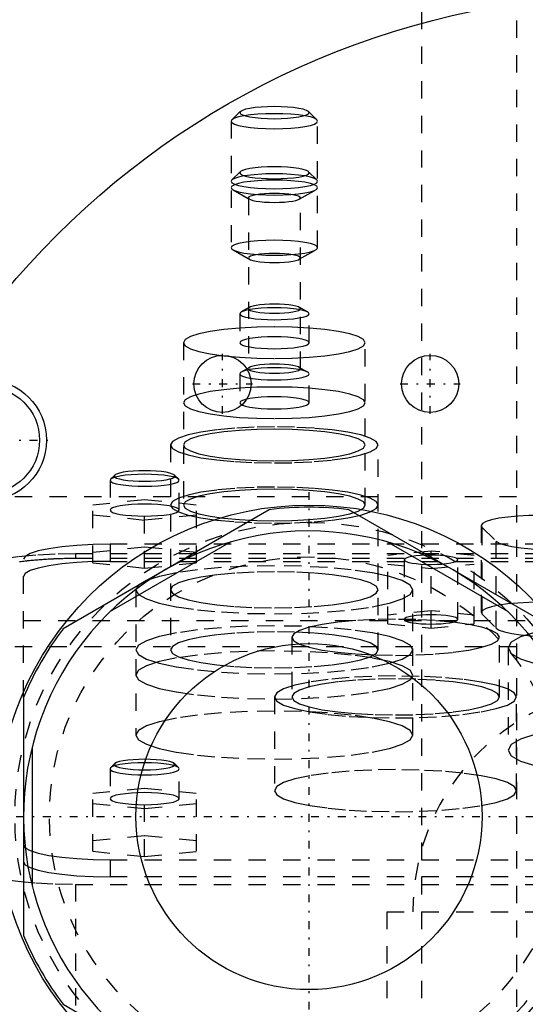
# Model space of a CAD drawing. Extents: x -120 to 120, y -136 to 719.
# Tile 9 of 14: x -36 to -6, y 289 to 346. Entities that reach past the tile are written whole.
import ezdxf

# ---------------------------------------------------------------- set-up
doc = ezdxf.new("R2010")
doc.units = 0
doc.linetypes.add('CENTER', pattern=[1.5, 0.45, -0.5, 0.05, -0.5])
doc.linetypes.add('DASHED', pattern=[2, 1, -1])
for name, color, linetype in [('AM_0', 7, 'CONTINUOUS'), ('AM_3', 7, 'DASHED'), ('AM_7', 7, 'CENTER')]:
    doc.layers.add(name, color=color, linetype=linetype)

msp = doc.modelspace()

# ---------------------------------------------------------------- linework, layer by layer
at = {"layer": 'AM_0', "color": 7, "linetype": 'CONTINUOUS'}
for p, q in [((-21.296, 317.727), (-33.204, 310.852)), ((-4.796, 310.852), (-16.704, 317.727)), ((-23.509, 315.872), (-30.491, 311.841)), ((-7.509, 311.841), (-14.491, 315.872)), ((-35.5, 306.875), (-35.5, 293.125)), ((-35, 304.031), (-35, 295.969)), ((-33.204, 289.148), (-21.296, 282.273))]:
    msp.add_line(p, q, dxfattribs=at)
for centre, radius in [((0, 300), 47.5), ((-24, 325), 1.65), ((-12, 325), 1.65), ((-37.672, 321.75), 3.5), ((-37.672, 321.75), 3.1), ((-19, 300), 18), ((-19, 300), 10)]:
    msp.add_circle(centre, radius, dxfattribs=at)
for radius, start, end in [(17.875, 82.6199, 97.3801), (16.5, 0, 240), (17.875, 142.6199, 157.3801), (17.875, 202.6199, 217.3801)]:
    msp.add_arc((-19, 300), radius, start, end, dxfattribs=at)
at = {"layer": 'AM_3', "color": 6, "linetype": 'DASHED'}
for p, q in [((-7, 680), (-7, -97.5)), ((-12.5, 664.5), (-12.5, -56.5)), ((-22.969, 340.739), (-23.461, 340.262)), ((-18.539, 340.262), (-19.031, 340.739)), ((-23.5, 340.185), (-23.5, 332.872)), ((-18.5, 332.872), (-18.5, 340.185)), ((-22.969, 337.266), (-23.461, 336.789)), ((-18.539, 336.789), (-19.031, 337.266)), ((-23.39, 336.217), (-22.434, 335.677)), ((-22.5, 335.754), (-22.5, 325.88)), ((-19.566, 335.677), (-18.61, 336.217)), ((-19.5, 325.88), (-19.5, 335.754)), ((-23.39, 332.744), (-22.434, 332.204)), ((-19.566, 332.204), (-18.61, 332.744)), ((-23, 329.057), (-23, 327.383)), ((-22.434, 329.429), (-22.912, 329.159)), ((-19.088, 329.159), (-19.566, 329.429)), ((-19, 327.383), (-19, 329.057)), ((-26.25, 327.383), (-26.25, 318.001)), ((-15.75, 318.001), (-15.75, 327.383)), ((-23, 325.584), (-23, 323.91)), ((-22.434, 325.956), (-22.912, 325.686)), ((-19.088, 325.686), (-19.566, 325.956)), ((-19, 323.91), (-19, 325.584)), ((-27, 321.474), (-27, 309.63)), ((-15, 309.63), (-15, 321.474)), ((-30.5, 319.432), (-30.5, 317.709)), ((-30.223, 319.732), (-30.469, 319.493)), ((-26.531, 319.493), (-26.777, 319.732)), ((-26.5, 317.709), (-26.5, 319.432)), ((-50, 318.5), (50, 318.5)), ((-31.5, 318.019), (-28.5, 318.32)), ((-28.5, 318.32), (-25.5, 318.019)), ((-28.5, 314.359), (-28.5, 318.32)), ((-31.5, 314.66), (-31.5, 318.019)), ((-25.5, 314.66), (-25.5, 318.019)), ((-28.5, 317.117), (-31.5, 317.417)), ((-25.5, 317.417), (-28.5, 317.117)), ((-9.048, 316.814), (-9.048, 311.791)), ((-8.996, 311.689), (-8.996, 316.711)), ((-8.996, 316.711), (-8.185, 315.912)), ((-8.185, 310.89), (-8.185, 315.912)), ((-28.5, 315.563), (-31.5, 315.262)), ((-30.5, 315.733), (-30.5, 314.748)), ((30.5, 315.733), (-30.5, 315.733)), ((-25.5, 315.262), (-28.5, 315.563)), ((-11.95, 315.34), (-14.45, 315.089)), ((-11.95, 310.891), (-11.95, 315.34)), ((-9.45, 315.089), (-11.95, 315.34)), ((-35.5, 306.875), (-35.5, 314.865)), ((32.5, 315.182), (-32.5, 315.182)), ((-32.5, 315.182), (-32.5, 314.91)), ((32.5, 314.91), (-32.5, 314.91)), ((-30.5, 314.748), (30.5, 314.748)), ((-14.45, 311.141), (-14.45, 315.089)), ((-13.5, 314.839), (-13.5, 311.392)), ((-10.4, 311.392), (-10.4, 314.839)), ((-9.45, 311.141), (-9.45, 315.089)), ((-31.5, 314.66), (-28.5, 314.359)), ((-28.5, 314.359), (-25.5, 314.66)), ((-14.45, 314.588), (-11.95, 314.337)), ((-11.95, 314.337), (-9.45, 314.588)), ((-29, 313.103), (-29, 304.706)), ((-13, 304.706), (-13, 313.103)), ((-11.95, 311.893), (-14.45, 311.642)), ((-9.45, 311.642), (-11.95, 311.893)), ((47.497, 311.3), (-47.497, 311.3)), ((-8.996, 311.689), (-8.185, 310.89)), ((-14.45, 311.141), (-11.95, 310.891)), ((-11.95, 310.891), (-9.45, 311.141)), ((-20, 310.357), (-20, 306.91)), ((-8, 306.91), (-8, 310.357)), ((43, 309.8), (-44, 309.8)), ((-7.5, 309.747), (-7.5, 303.838)), ((-21, 306.91), (-21, 301.494)), ((-7, 301.494), (-7, 306.91)), ((-30.469, 302.817), (-30.5, 302.756)), ((-30.5, 302.756), (-30.5, 301.032)), ((-30.223, 303.056), (-30.469, 302.817)), ((-26.531, 302.817), (-26.777, 303.056)), ((-26.5, 301.032), (-26.5, 302.756)), ((-31.5, 301.342), (-28.5, 301.643)), ((-28.5, 301.643), (-25.5, 301.342)), ((-28.5, 297.689), (-28.5, 301.643)), ((-31.5, 297.99), (-31.5, 301.342)), ((-25.5, 297.99), (-25.5, 301.342)), ((-28.5, 300.44), (-31.5, 300.741)), ((-25.5, 300.741), (-28.5, 300.44)), ((-28.5, 298.892), (-31.5, 298.591)), ((-25.5, 298.591), (-28.5, 298.892)), ((-31.5, 297.99), (-28.5, 297.689)), ((-28.5, 297.689), (-25.5, 297.99)), ((-30.5, 297.5), (-30.5, 296.515)), ((-30.5, 297.5), (30.5, 297.5)), ((30.5, 296.515), (-30.5, 296.515)), ((-32.5, 296.081), (32.5, 296.081)), ((-32.5, 296.081), (-32.5, 284.586)), ((-14.5, 294.5), (-14.5, 281.5)), ((-14.5, 294.5), (14.5, 294.5))]:
    msp.add_line(p, q, dxfattribs=at)
for points in [[(-23, 340.678), (-22.962, 340.61), (-22.848, 340.545), (-22.663, 340.485), (-22.414, 340.432), (-22.111, 340.389), (-21.765, 340.357), (-21.39, 340.337), (-21, 340.33), (-20.61, 340.337), (-20.235, 340.357), (-19.889, 340.389), (-19.586, 340.432), (-19.337, 340.485), (-19.152, 340.545), (-19.038, 340.61), (-19, 340.678), (-19.038, 340.746), (-19.152, 340.811), (-19.337, 340.871), (-19.586, 340.923), (-19.889, 340.967), (-20.235, 340.999), (-20.61, 341.018), (-21, 341.025), (-21.39, 341.018), (-21.765, 340.999), (-22.111, 340.967), (-22.414, 340.923), (-22.663, 340.871), (-22.848, 340.811), (-22.962, 340.746)], [(-23.5, 340.185), (-23.452, 340.101), (-23.31, 340.019), (-23.079, 339.944), (-22.768, 339.878), (-22.389, 339.824), (-21.957, 339.784), (-21.488, 339.76), (-21, 339.751), (-20.512, 339.76), (-20.043, 339.784), (-19.611, 339.824), (-19.232, 339.878), (-18.921, 339.944), (-18.69, 340.019), (-18.548, 340.101), (-18.5, 340.185), (-18.548, 340.27), (-18.69, 340.352), (-18.921, 340.427), (-19.232, 340.492), (-19.611, 340.546), (-20.043, 340.586), (-20.512, 340.611), (-21, 340.619), (-21.488, 340.611), (-21.957, 340.586), (-22.389, 340.546), (-22.768, 340.492), (-23.079, 340.427), (-23.31, 340.352), (-23.452, 340.27)], [(-23, 337.205), (-22.962, 337.137), (-22.848, 337.072), (-22.663, 337.012), (-22.414, 336.959), (-22.111, 336.916), (-21.765, 336.884), (-21.39, 336.864), (-21, 336.858), (-20.61, 336.864), (-20.235, 336.884), (-19.889, 336.916), (-19.586, 336.959), (-19.337, 337.012), (-19.152, 337.072), (-19.038, 337.137), (-19, 337.205), (-19.038, 337.273), (-19.152, 337.338), (-19.337, 337.398), (-19.586, 337.45), (-19.889, 337.494), (-20.235, 337.526), (-20.61, 337.545), (-21, 337.552), (-21.39, 337.545), (-21.765, 337.526), (-22.111, 337.494), (-22.414, 337.45), (-22.663, 337.398), (-22.848, 337.338), (-22.962, 337.273)], [(-23.5, 336.712), (-23.452, 336.628), (-23.31, 336.546), (-23.079, 336.471), (-22.768, 336.405), (-22.389, 336.351), (-21.957, 336.311), (-21.488, 336.287), (-21, 336.278), (-20.512, 336.287), (-20.043, 336.311), (-19.611, 336.351), (-19.232, 336.405), (-18.921, 336.471), (-18.69, 336.546), (-18.548, 336.628), (-18.5, 336.712), (-18.548, 336.797), (-18.69, 336.879), (-18.921, 336.954), (-19.232, 337.019), (-19.611, 337.073), (-20.043, 337.113), (-20.512, 337.138), (-21, 337.147), (-21.488, 337.138), (-21.957, 337.113), (-22.389, 337.073), (-22.768, 337.019), (-23.079, 336.954), (-23.31, 336.879), (-23.452, 336.797)], [(-23.5, 336.345), (-23.452, 336.26), (-23.31, 336.178), (-23.079, 336.103), (-22.768, 336.038), (-22.389, 335.984), (-21.957, 335.944), (-21.488, 335.919), (-21, 335.911), (-20.512, 335.919), (-20.043, 335.944), (-19.611, 335.984), (-19.232, 336.038), (-18.921, 336.103), (-18.69, 336.178), (-18.548, 336.26), (-18.5, 336.345), (-18.548, 336.429), (-18.69, 336.511), (-18.921, 336.586), (-19.232, 336.652), (-19.611, 336.706), (-20.043, 336.746), (-20.512, 336.77), (-21, 336.779), (-21.488, 336.77), (-21.957, 336.746), (-22.389, 336.706), (-22.768, 336.652), (-23.079, 336.586), (-23.31, 336.511), (-23.452, 336.429)], [(-22.5, 335.754), (-22.471, 335.703), (-22.386, 335.654), (-22.247, 335.609), (-22.061, 335.57), (-21.833, 335.537), (-21.574, 335.513), (-21.293, 335.498), (-21, 335.493), (-20.707, 335.498), (-20.426, 335.513), (-20.167, 335.537), (-19.939, 335.57), (-19.753, 335.609), (-19.614, 335.654), (-19.529, 335.703), (-19.5, 335.754), (-19.529, 335.805), (-19.614, 335.853), (-19.753, 335.898), (-19.939, 335.938), (-20.167, 335.97), (-20.426, 335.994), (-20.707, 336.009), (-21, 336.014), (-21.293, 336.009), (-21.574, 335.994), (-21.833, 335.97), (-22.061, 335.938), (-22.247, 335.898), (-22.386, 335.853), (-22.471, 335.805)], [(-23.5, 332.872), (-23.452, 332.787), (-23.31, 332.706), (-23.079, 332.63), (-22.768, 332.565), (-22.389, 332.511), (-21.957, 332.471), (-21.488, 332.446), (-21, 332.438), (-20.512, 332.446), (-20.043, 332.471), (-19.611, 332.511), (-19.232, 332.565), (-18.921, 332.63), (-18.69, 332.706), (-18.548, 332.787), (-18.5, 332.872), (-18.548, 332.956), (-18.69, 333.038), (-18.921, 333.113), (-19.232, 333.179), (-19.611, 333.233), (-20.043, 333.273), (-20.512, 333.297), (-21, 333.306), (-21.488, 333.297), (-21.957, 333.273), (-22.389, 333.233), (-22.768, 333.179), (-23.079, 333.113), (-23.31, 333.038), (-23.452, 332.956)], [(-22.5, 332.281), (-22.471, 332.23), (-22.386, 332.181), (-22.247, 332.136), (-22.061, 332.097), (-21.833, 332.064), (-21.574, 332.04), (-21.293, 332.025), (-21, 332.02), (-20.707, 332.025), (-20.426, 332.04), (-20.167, 332.064), (-19.939, 332.097), (-19.753, 332.136), (-19.614, 332.181), (-19.529, 332.23), (-19.5, 332.281), (-19.529, 332.332), (-19.614, 332.38), (-19.753, 332.425), (-19.939, 332.465), (-20.167, 332.497), (-20.426, 332.521), (-20.707, 332.536), (-21, 332.541), (-21.293, 332.536), (-21.574, 332.521), (-21.833, 332.497), (-22.061, 332.465), (-22.247, 332.425), (-22.386, 332.38), (-22.471, 332.332)], [(-22.5, 329.352), (-22.471, 329.302), (-22.386, 329.253), (-22.247, 329.208), (-22.061, 329.168), (-21.833, 329.136), (-21.574, 329.112), (-21.293, 329.097), (-21, 329.092), (-20.707, 329.097), (-20.426, 329.112), (-20.167, 329.136), (-19.939, 329.168), (-19.753, 329.208), (-19.614, 329.253), (-19.529, 329.302), (-19.5, 329.352), (-19.529, 329.403), (-19.614, 329.452), (-19.753, 329.497), (-19.939, 329.537), (-20.167, 329.569), (-20.426, 329.593), (-20.707, 329.608), (-21, 329.613), (-21.293, 329.608), (-21.574, 329.593), (-21.833, 329.569), (-22.061, 329.537), (-22.247, 329.497), (-22.386, 329.452), (-22.471, 329.403)], [(-23, 329.057), (-22.962, 328.989), (-22.848, 328.924), (-22.663, 328.864), (-22.414, 328.811), (-22.111, 328.768), (-21.765, 328.736), (-21.39, 328.716), (-21, 328.71), (-20.61, 328.716), (-20.235, 328.736), (-19.889, 328.768), (-19.586, 328.811), (-19.337, 328.864), (-19.152, 328.924), (-19.038, 328.989), (-19, 329.057), (-19.038, 329.125), (-19.152, 329.19), (-19.337, 329.25), (-19.586, 329.303), (-19.889, 329.346), (-20.235, 329.378), (-20.61, 329.398), (-21, 329.404), (-21.39, 329.398), (-21.765, 329.378), (-22.111, 329.346), (-22.414, 329.303), (-22.663, 329.25), (-22.848, 329.19), (-22.962, 329.125)], [(-26.25, 327.383), (-26.149, 327.205), (-25.85, 327.034), (-25.365, 326.876), (-24.712, 326.738), (-23.917, 326.625), (-23.009, 326.541), (-22.024, 326.489), (-21, 326.471), (-19.976, 326.489), (-18.991, 326.541), (-18.083, 326.625), (-17.288, 326.738), (-16.635, 326.876), (-16.15, 327.034), (-15.851, 327.205), (-15.75, 327.383), (-15.851, 327.561), (-16.15, 327.732), (-16.635, 327.889), (-17.288, 328.028), (-18.083, 328.141), (-18.991, 328.225), (-19.976, 328.277), (-21, 328.295), (-22.024, 328.277), (-23.009, 328.225), (-23.917, 328.141), (-24.712, 328.028), (-25.365, 327.889), (-25.85, 327.732), (-26.149, 327.561)], [(-23, 327.383), (-22.962, 327.315), (-22.848, 327.25), (-22.663, 327.19), (-22.414, 327.137), (-22.111, 327.094), (-21.765, 327.062), (-21.39, 327.042), (-21, 327.036), (-20.61, 327.042), (-20.235, 327.062), (-19.889, 327.094), (-19.586, 327.137), (-19.337, 327.19), (-19.152, 327.25), (-19.038, 327.315), (-19, 327.383), (-19.038, 327.451), (-19.152, 327.516), (-19.337, 327.576), (-19.586, 327.628), (-19.889, 327.672), (-20.235, 327.704), (-20.61, 327.723), (-21, 327.73), (-21.39, 327.723), (-21.765, 327.704), (-22.111, 327.672), (-22.414, 327.628), (-22.663, 327.576), (-22.848, 327.516), (-22.962, 327.451)], [(-22.5, 325.88), (-22.471, 325.829), (-22.386, 325.78), (-22.247, 325.735), (-22.061, 325.695), (-21.833, 325.663), (-21.574, 325.639), (-21.293, 325.624), (-21, 325.619), (-20.707, 325.624), (-20.426, 325.639), (-20.167, 325.663), (-19.939, 325.695), (-19.753, 325.735), (-19.614, 325.78), (-19.529, 325.829), (-19.5, 325.88), (-19.529, 325.93), (-19.614, 325.979), (-19.753, 326.024), (-19.939, 326.064), (-20.167, 326.096), (-20.426, 326.12), (-20.707, 326.135), (-21, 326.14), (-21.293, 326.135), (-21.574, 326.12), (-21.833, 326.096), (-22.061, 326.064), (-22.247, 326.024), (-22.386, 325.979), (-22.471, 325.93)], [(-23, 325.584), (-22.962, 325.516), (-22.848, 325.451), (-22.663, 325.391), (-22.414, 325.339), (-22.111, 325.295), (-21.765, 325.263), (-21.39, 325.243), (-21, 325.237), (-20.61, 325.243), (-20.235, 325.263), (-19.889, 325.295), (-19.586, 325.339), (-19.337, 325.391), (-19.152, 325.451), (-19.038, 325.516), (-19, 325.584), (-19.038, 325.652), (-19.152, 325.717), (-19.337, 325.777), (-19.586, 325.83), (-19.889, 325.873), (-20.235, 325.905), (-20.61, 325.925), (-21, 325.931), (-21.39, 325.925), (-21.765, 325.905), (-22.111, 325.873), (-22.414, 325.83), (-22.663, 325.777), (-22.848, 325.717), (-22.962, 325.652)], [(-26.25, 323.91), (-26.149, 323.732), (-25.85, 323.561), (-25.365, 323.403), (-24.712, 323.265), (-23.917, 323.152), (-23.009, 323.068), (-22.024, 323.016), (-21, 322.998), (-19.976, 323.016), (-18.991, 323.068), (-18.083, 323.152), (-17.288, 323.265), (-16.635, 323.403), (-16.15, 323.561), (-15.851, 323.732), (-15.75, 323.91), (-15.851, 324.088), (-16.15, 324.259), (-16.635, 324.416), (-17.288, 324.555), (-18.083, 324.668), (-18.991, 324.752), (-19.976, 324.804), (-21, 324.822), (-22.024, 324.804), (-23.009, 324.752), (-23.917, 324.668), (-24.712, 324.555), (-25.365, 324.416), (-25.85, 324.259), (-26.149, 324.088)], [(-23, 323.91), (-22.962, 323.842), (-22.848, 323.777), (-22.663, 323.717), (-22.414, 323.664), (-22.111, 323.621), (-21.765, 323.589), (-21.39, 323.569), (-21, 323.563), (-20.61, 323.569), (-20.235, 323.589), (-19.889, 323.621), (-19.586, 323.664), (-19.337, 323.717), (-19.152, 323.777), (-19.038, 323.842), (-19, 323.91), (-19.038, 323.978), (-19.152, 324.043), (-19.337, 324.103), (-19.586, 324.155), (-19.889, 324.199), (-20.235, 324.231), (-20.61, 324.251), (-21, 324.257), (-21.39, 324.251), (-21.765, 324.231), (-22.111, 324.199), (-22.414, 324.155), (-22.663, 324.103), (-22.848, 324.043), (-22.962, 323.978)], [(-27, 321.474), (-26.885, 321.271), (-26.543, 321.075), (-25.989, 320.895), (-25.243, 320.737), (-24.333, 320.608), (-23.296, 320.511), (-22.171, 320.452), (-21, 320.432), (-19.829, 320.452), (-18.704, 320.511), (-17.667, 320.608), (-16.757, 320.737), (-16.011, 320.895), (-15.457, 321.075), (-15.115, 321.271), (-15, 321.474), (-15.115, 321.677), (-15.457, 321.873), (-16.011, 322.053), (-16.757, 322.211), (-17.667, 322.34), (-18.704, 322.437), (-19.829, 322.496), (-21, 322.516), (-22.171, 322.496), (-23.296, 322.437), (-24.333, 322.34), (-25.243, 322.211), (-25.989, 322.053), (-26.543, 321.873), (-26.885, 321.677)], [(-26.25, 321.474), (-26.149, 321.296), (-25.85, 321.125), (-25.365, 320.968), (-24.712, 320.829), (-23.917, 320.716), (-23.009, 320.632), (-22.024, 320.58), (-21, 320.562), (-19.976, 320.58), (-18.991, 320.632), (-18.083, 320.716), (-17.288, 320.829), (-16.635, 320.968), (-16.15, 321.125), (-15.851, 321.296), (-15.75, 321.474), (-15.851, 321.652), (-16.15, 321.823), (-16.635, 321.981), (-17.288, 322.119), (-18.083, 322.232), (-18.991, 322.316), (-19.976, 322.368), (-21, 322.386), (-22.024, 322.368), (-23.009, 322.316), (-23.917, 322.232), (-24.712, 322.119), (-25.365, 321.981), (-25.85, 321.823), (-26.149, 321.652)], [(-26.75, 319.678), (-26.784, 319.738), (-26.883, 319.795), (-27.045, 319.847), (-27.263, 319.893), (-27.528, 319.931), (-27.83, 319.959), (-28.159, 319.976), (-28.5, 319.982), (-28.841, 319.976), (-29.17, 319.959), (-29.472, 319.931), (-29.737, 319.893), (-29.955, 319.847), (-30.117, 319.795), (-30.216, 319.738), (-30.25, 319.678), (-30.216, 319.619), (-30.117, 319.562), (-29.955, 319.51), (-29.737, 319.464), (-29.472, 319.426), (-29.17, 319.398), (-28.841, 319.38), (-28.5, 319.375), (-28.159, 319.38), (-27.83, 319.398), (-27.528, 319.426), (-27.263, 319.464), (-27.045, 319.51), (-26.883, 319.562), (-26.784, 319.619)], [(-27, 318.001), (-26.885, 317.798), (-26.543, 317.602), (-25.989, 317.422), (-25.243, 317.264), (-24.333, 317.135), (-23.296, 317.038), (-22.171, 316.979), (-21, 316.959), (-19.829, 316.979), (-18.704, 317.038), (-17.667, 317.135), (-16.757, 317.264), (-16.011, 317.422), (-15.457, 317.602), (-15.115, 317.798), (-15, 318.001), (-15.115, 318.204), (-15.457, 318.4), (-16.011, 318.58), (-16.757, 318.738), (-17.667, 318.867), (-18.704, 318.964), (-19.829, 319.023), (-21, 319.043), (-22.171, 319.023), (-23.296, 318.964), (-24.333, 318.867), (-25.243, 318.738), (-25.989, 318.58), (-26.543, 318.4), (-26.885, 318.204)], [(-26.25, 318.001), (-26.149, 317.823), (-25.85, 317.652), (-25.365, 317.495), (-24.712, 317.356), (-23.917, 317.243), (-23.009, 317.159), (-22.024, 317.107), (-21, 317.089), (-19.976, 317.107), (-18.991, 317.159), (-18.083, 317.243), (-17.288, 317.356), (-16.635, 317.495), (-16.15, 317.652), (-15.851, 317.823), (-15.75, 318.001), (-15.851, 318.179), (-16.15, 318.35), (-16.635, 318.508), (-17.288, 318.646), (-18.083, 318.759), (-18.991, 318.843), (-19.976, 318.895), (-21, 318.913), (-22.024, 318.895), (-23.009, 318.843), (-23.917, 318.759), (-24.712, 318.646), (-25.365, 318.508), (-25.85, 318.35), (-26.149, 318.179)], [(-26.5, 317.709), (-26.538, 317.777), (-26.652, 317.842), (-26.837, 317.902), (-27.086, 317.954), (-27.389, 317.998), (-27.735, 318.03), (-28.11, 318.049), (-28.5, 318.056), (-28.89, 318.049), (-29.265, 318.03), (-29.611, 317.998), (-29.914, 317.954), (-30.163, 317.902), (-30.348, 317.842), (-30.462, 317.777), (-30.5, 317.709), (-30.462, 317.641), (-30.348, 317.576), (-30.163, 317.516), (-29.914, 317.463), (-29.611, 317.42), (-29.265, 317.388), (-28.89, 317.368), (-28.5, 317.362), (-28.11, 317.368), (-27.735, 317.388), (-27.389, 317.42), (-27.086, 317.463), (-26.837, 317.516), (-26.652, 317.576), (-26.538, 317.641)], [(-29, 313.103), (-28.846, 312.832), (-28.391, 312.572), (-27.652, 312.331), (-26.657, 312.121), (-25.445, 311.948), (-24.061, 311.82), (-22.561, 311.741), (-21, 311.714), (-19.439, 311.741), (-17.939, 311.82), (-16.555, 311.948), (-15.343, 312.121), (-14.348, 312.331), (-13.609, 312.572), (-13.154, 312.832), (-13, 313.103), (-13.154, 313.374), (-13.609, 313.635), (-14.348, 313.875), (-15.343, 314.085), (-16.555, 314.258), (-17.939, 314.387), (-19.439, 314.466), (-21, 314.492), (-22.561, 314.466), (-24.061, 314.387), (-25.445, 314.258), (-26.657, 314.085), (-27.652, 313.875), (-28.391, 313.635), (-28.846, 313.374)], [(-27, 313.103), (-26.885, 312.9), (-26.543, 312.704), (-25.989, 312.524), (-25.243, 312.366), (-24.333, 312.237), (-23.296, 312.141), (-22.171, 312.081), (-21, 312.061), (-19.829, 312.081), (-18.704, 312.141), (-17.667, 312.237), (-16.757, 312.366), (-16.011, 312.524), (-15.457, 312.704), (-15.115, 312.9), (-15, 313.103), (-15.115, 313.306), (-15.457, 313.502), (-16.011, 313.682), (-16.757, 313.84), (-17.667, 313.969), (-18.704, 314.066), (-19.829, 314.125), (-21, 314.145), (-22.171, 314.125), (-23.296, 314.066), (-24.333, 313.969), (-25.243, 313.84), (-25.989, 313.682), (-26.543, 313.502), (-26.885, 313.306)], [(-20, 310.357), (-19.885, 310.154), (-19.543, 309.958), (-18.989, 309.778), (-18.243, 309.62), (-17.333, 309.491), (-16.296, 309.394), (-15.171, 309.335), (-14, 309.315), (-12.829, 309.335), (-11.704, 309.394), (-10.667, 309.491), (-9.757, 309.62), (-9.011, 309.778), (-8.457, 309.958), (-8.115, 310.154), (-8, 310.357), (-8.115, 310.56), (-8.457, 310.756), (-9.011, 310.936), (-9.757, 311.094), (-10.667, 311.223), (-11.704, 311.32), (-12.829, 311.379), (-14, 311.399), (-15.171, 311.379), (-16.296, 311.32), (-17.333, 311.223), (-18.243, 311.094), (-18.989, 310.936), (-19.543, 310.756), (-19.885, 310.56)], [(-10.4, 311.392), (-10.43, 311.444), (-10.518, 311.495), (-10.661, 311.541), (-10.854, 311.582), (-11.089, 311.616), (-11.357, 311.641), (-11.648, 311.656), (-11.95, 311.661), (-12.252, 311.656), (-12.543, 311.641), (-12.811, 311.616), (-13.046, 311.582), (-13.239, 311.541), (-13.382, 311.495), (-13.47, 311.444), (-13.5, 311.392), (-13.47, 311.339), (-13.382, 311.289), (-13.239, 311.242), (-13.046, 311.202), (-12.811, 311.168), (-12.543, 311.143), (-12.252, 311.128), (-11.95, 311.123), (-11.648, 311.128), (-11.357, 311.143), (-11.089, 311.168), (-10.854, 311.202), (-10.661, 311.242), (-10.518, 311.289), (-10.43, 311.339)], [(-29, 309.63), (-28.846, 309.359), (-28.391, 309.099), (-27.652, 308.858), (-26.657, 308.648), (-25.445, 308.475), (-24.061, 308.347), (-22.561, 308.268), (-21, 308.241), (-19.439, 308.268), (-17.939, 308.347), (-16.555, 308.475), (-15.343, 308.648), (-14.348, 308.858), (-13.609, 309.099), (-13.154, 309.359), (-13, 309.63), (-13.154, 309.901), (-13.609, 310.162), (-14.348, 310.402), (-15.343, 310.613), (-16.555, 310.785), (-17.939, 310.914), (-19.439, 310.993), (-21, 311.019), (-22.561, 310.993), (-24.061, 310.914), (-25.445, 310.785), (-26.657, 310.613), (-27.652, 310.402), (-28.391, 310.162), (-28.846, 309.901)], [(-27, 309.63), (-26.885, 309.427), (-26.543, 309.231), (-25.989, 309.051), (-25.243, 308.893), (-24.333, 308.764), (-23.296, 308.668), (-22.171, 308.608), (-21, 308.588), (-19.829, 308.608), (-18.704, 308.668), (-17.667, 308.764), (-16.757, 308.893), (-16.011, 309.051), (-15.457, 309.231), (-15.115, 309.427), (-15, 309.63), (-15.115, 309.833), (-15.457, 310.029), (-16.011, 310.209), (-16.757, 310.367), (-17.667, 310.496), (-18.704, 310.593), (-19.829, 310.652), (-21, 310.672), (-22.171, 310.652), (-23.296, 310.593), (-24.333, 310.496), (-25.243, 310.367), (-25.989, 310.209), (-26.543, 310.029), (-26.885, 309.833)], [(-29, 308.179), (-28.846, 307.908), (-28.391, 307.648), (-27.652, 307.408), (-26.657, 307.197), (-25.445, 307.024), (-24.061, 306.896), (-22.561, 306.817), (-21, 306.79), (-19.439, 306.817), (-17.939, 306.896), (-16.555, 307.024), (-15.343, 307.197), (-14.348, 307.408), (-13.609, 307.648), (-13.154, 307.908), (-13, 308.179), (-13.154, 308.45), (-13.609, 308.711), (-14.348, 308.951), (-15.343, 309.162), (-16.555, 309.334), (-17.939, 309.463), (-19.439, 309.542), (-21, 309.568), (-22.561, 309.542), (-24.061, 309.463), (-25.445, 309.334), (-26.657, 309.162), (-27.652, 308.951), (-28.391, 308.711), (-28.846, 308.45)], [(-21, 306.91), (-20.865, 306.673), (-20.467, 306.445), (-19.82, 306.235), (-18.95, 306.051), (-17.889, 305.9), (-16.679, 305.787), (-15.366, 305.718), (-14, 305.695), (-12.634, 305.718), (-11.321, 305.787), (-10.111, 305.9), (-9.05, 306.051), (-8.18, 306.235), (-7.533, 306.445), (-7.135, 306.673), (-7, 306.91), (-7.135, 307.147), (-7.533, 307.375), (-8.18, 307.586), (-9.05, 307.77), (-10.111, 307.921), (-11.321, 308.033), (-12.634, 308.102), (-14, 308.126), (-15.366, 308.102), (-16.679, 308.033), (-17.889, 307.921), (-18.95, 307.77), (-19.82, 307.586), (-20.467, 307.375), (-20.865, 307.147)], [(-20, 306.91), (-19.885, 306.707), (-19.543, 306.511), (-18.989, 306.331), (-18.243, 306.173), (-17.333, 306.044), (-16.296, 305.948), (-15.171, 305.888), (-14, 305.868), (-12.829, 305.888), (-11.704, 305.948), (-10.667, 306.044), (-9.757, 306.173), (-9.011, 306.331), (-8.457, 306.511), (-8.115, 306.707), (-8, 306.91), (-8.115, 307.113), (-8.457, 307.309), (-9.011, 307.489), (-9.757, 307.647), (-10.667, 307.777), (-11.704, 307.873), (-12.829, 307.932), (-14, 307.952), (-15.171, 307.932), (-16.296, 307.873), (-17.333, 307.777), (-18.243, 307.647), (-18.989, 307.489), (-19.543, 307.309), (-19.885, 307.113)], [(-29, 304.706), (-28.846, 304.435), (-28.391, 304.175), (-27.652, 303.935), (-26.657, 303.724), (-25.445, 303.551), (-24.061, 303.423), (-22.561, 303.344), (-21, 303.317), (-19.439, 303.344), (-17.939, 303.423), (-16.555, 303.551), (-15.343, 303.724), (-14.348, 303.935), (-13.609, 304.175), (-13.154, 304.435), (-13, 304.706), (-13.154, 304.977), (-13.609, 305.238), (-14.348, 305.478), (-15.343, 305.689), (-16.555, 305.861), (-17.939, 305.99), (-19.439, 306.069), (-21, 306.096), (-22.561, 306.069), (-24.061, 305.99), (-25.445, 305.861), (-26.657, 305.689), (-27.652, 305.478), (-28.391, 305.238), (-28.846, 304.977)], [(-26.75, 303.002), (-26.784, 303.061), (-26.883, 303.118), (-27.045, 303.171), (-27.263, 303.217), (-27.528, 303.255), (-27.83, 303.283), (-28.159, 303.3), (-28.5, 303.306), (-28.841, 303.3), (-29.17, 303.283), (-29.472, 303.255), (-29.737, 303.217), (-29.955, 303.171), (-30.117, 303.118), (-30.216, 303.061), (-30.25, 303.002), (-30.216, 302.943), (-30.117, 302.886), (-29.955, 302.833), (-29.737, 302.787), (-29.472, 302.749), (-29.17, 302.721), (-28.841, 302.704), (-28.5, 302.698), (-28.159, 302.704), (-27.83, 302.721), (-27.528, 302.749), (-27.263, 302.787), (-27.045, 302.833), (-26.883, 302.886), (-26.784, 302.943)], [(-21, 301.494), (-20.865, 301.257), (-20.467, 301.029), (-19.82, 300.819), (-18.95, 300.634), (-17.889, 300.483), (-16.679, 300.371), (-15.366, 300.302), (-14, 300.278), (-12.634, 300.302), (-11.321, 300.371), (-10.111, 300.483), (-9.05, 300.634), (-8.18, 300.819), (-7.533, 301.029), (-7.135, 301.257), (-7, 301.494), (-7.135, 301.731), (-7.533, 301.959), (-8.18, 302.169), (-9.05, 302.353), (-10.111, 302.505), (-11.321, 302.617), (-12.634, 302.686), (-14, 302.71), (-15.366, 302.686), (-16.679, 302.617), (-17.889, 302.505), (-18.95, 302.353), (-19.82, 302.169), (-20.467, 301.959), (-20.865, 301.731)]]:
    msp.add_lwpolyline(points, close=True, dxfattribs=at)
for points in [[(-30.469, 319.493), (-30.5, 319.426), (-30.454, 319.358), (-30.335, 319.294), (-30.145, 319.235), (-29.892, 319.183), (-29.587, 319.141), (-29.24, 319.11), (-28.865, 319.091), (-28.476, 319.085), (-28.087, 319.092), (-27.715, 319.113), (-27.372, 319.145), (-27.073, 319.189), (-26.828, 319.242), (-26.646, 319.302), (-26.536, 319.367), (-26.5, 319.434), (-26.541, 319.502), (-26.656, 319.567), (-26.841, 319.626), (-27.09, 319.679), (-27.393, 319.721), (-27.737, 319.753), (-28.111, 319.773), (-28.5, 319.78)], [(-28.5, 319.78), (-28.896, 319.773), (-29.275, 319.752), (-29.625, 319.719), (-29.93, 319.675), (-30.178, 319.621), (-30.36, 319.56), (-30.469, 319.493)], [(-5.648, 317.404), (-6.303, 317.393), (-6.934, 317.36), (-7.516, 317.307), (-8.029, 317.235), (-8.452, 317.148), (-8.77, 317.048), (-8.971, 316.939), (-9.047, 316.825), (-8.996, 316.711)], [(-8.185, 315.912), (-8.002, 315.799), (-7.693, 315.695), (-7.271, 315.603), (-6.752, 315.527), (-6.158, 315.471), (-5.511, 315.436), (-4.837, 315.425)], [(-30.5, 315.733), (-31.475, 315.716), (-32.413, 315.667), (-33.278, 315.587), (-34.036, 315.479), (-34.657, 315.347), (-35.119, 315.197), (-35.404, 315.034), (-35.5, 314.865)], [(-32.5, 315.182), (-33.671, 315.162), (-34.796, 315.103), (-35.833, 315.007), (-36.743, 314.877), (-37.489, 314.719), (-38.043, 314.539), (-38.385, 314.344), (-38.5, 314.14)], [(-30.5, 314.748), (-31.475, 314.732), (-32.413, 314.682), (-33.278, 314.602), (-34.036, 314.494), (-34.657, 314.362), (-35.119, 314.212), (-35.404, 314.049), (-35.5, 313.88)], [(-10.489, 314.749), (-10.417, 314.799), (-10.402, 314.851), (-10.445, 314.903), (-10.543, 314.952), (-10.695, 314.997), (-10.893, 315.036), (-11.131, 315.067), (-11.399, 315.09), (-11.688, 315.104), (-11.986, 315.108), (-12.283, 315.102), (-12.568, 315.086), (-12.83, 315.06), (-13.059, 315.027), (-13.246, 314.986), (-13.385, 314.94), (-13.471, 314.89), (-13.5, 314.839)], [(-13.5, 314.839), (-13.47, 314.786), (-13.381, 314.735), (-13.237, 314.689), (-13.042, 314.648), (-12.806, 314.614), (-12.536, 314.59), (-12.244, 314.574)], [(-12.244, 314.574), (-11.931, 314.57), (-11.619, 314.576), (-11.32, 314.593), (-11.047, 314.62), (-10.812, 314.656), (-10.623, 314.7), (-10.489, 314.749)], [(-5.648, 312.382), (-6.303, 312.371), (-6.934, 312.338), (-7.516, 312.285), (-8.029, 312.213), (-8.452, 312.125), (-8.77, 312.025), (-8.971, 311.916), (-9.047, 311.803), (-8.996, 311.689)], [(-8.185, 310.89), (-8.002, 310.777), (-7.693, 310.672), (-7.271, 310.58), (-6.752, 310.505), (-6.158, 310.448), (-5.511, 310.414), (-4.837, 310.402)], [(-5.899, 310.664), (-6.777, 310.378), (-7.317, 310.069), (-7.5, 309.747), (-7.317, 309.425), (-6.777, 309.116), (-5.899, 308.831)], [(-5.899, 304.755), (-6.777, 304.469), (-7.317, 304.16), (-7.5, 303.838), (-7.317, 303.516), (-6.777, 303.207), (-5.899, 302.922)], [(-30.5, 302.756), (-30.462, 302.688), (-30.348, 302.623), (-30.163, 302.563), (-29.914, 302.51), (-29.611, 302.467), (-29.265, 302.435), (-28.89, 302.415), (-28.5, 302.408), (-28.11, 302.415), (-27.735, 302.435), (-27.389, 302.467), (-27.086, 302.51), (-26.837, 302.563), (-26.652, 302.623), (-26.538, 302.688), (-26.5, 302.756), (-26.538, 302.824), (-26.652, 302.889), (-26.837, 302.949), (-27.086, 303.001), (-27.389, 303.045), (-27.735, 303.077), (-28.11, 303.096), (-28.5, 303.103)], [(-28.5, 303.103), (-28.896, 303.096), (-29.275, 303.076), (-29.625, 303.043), (-29.93, 302.999), (-30.178, 302.945), (-30.36, 302.883), (-30.469, 302.817)], [(-28.5, 301.38), (-28.89, 301.373), (-29.265, 301.353), (-29.611, 301.321), (-29.914, 301.278), (-30.163, 301.225), (-30.348, 301.165), (-30.462, 301.1), (-30.5, 301.032), (-30.462, 300.965), (-30.348, 300.899), (-30.163, 300.839), (-29.914, 300.787), (-29.611, 300.744), (-29.265, 300.711), (-28.89, 300.692), (-28.5, 300.685), (-28.11, 300.692), (-27.735, 300.711), (-27.389, 300.744), (-27.086, 300.787), (-26.837, 300.839), (-26.652, 300.899), (-26.538, 300.965), (-26.5, 301.032)], [(-26.5, 301.032), (-26.538, 301.1), (-26.652, 301.165), (-26.837, 301.225), (-27.086, 301.278), (-27.389, 301.321), (-27.735, 301.353), (-28.11, 301.373), (-28.5, 301.38)], [(-35.5, 298.368), (-35.404, 298.199), (-35.119, 298.036), (-34.657, 297.886), (-34.036, 297.754), (-33.278, 297.646), (-32.413, 297.566), (-31.475, 297.517), (-30.5, 297.5)], [(-38.5, 297.123), (-38.385, 296.92), (-38.043, 296.724), (-37.489, 296.544), (-36.743, 296.386), (-35.833, 296.257), (-34.796, 296.16), (-33.671, 296.101), (-32.5, 296.081)], [(-35.5, 297.383), (-35.404, 297.214), (-35.119, 297.051), (-34.657, 296.901), (-34.036, 296.769), (-33.278, 296.662), (-32.413, 296.581), (-31.475, 296.532), (-30.5, 296.515)]]:
    msp.add_lwpolyline(points, dxfattribs=at)
msp.add_polyline3d([(-32.5, 314.91, 0), (-32.542, 314.91, 0), (-32.626, 314.909, 0), (-32.711, 314.909, 0), (-32.753, 314.909, 0), (-32.795, 314.908, 0), (-32.881, 314.907, 0), (-32.966, 314.906, 0), (-33.052, 314.904, 0), (-33.137, 314.903, 0), (-33.223, 314.901, 0), (-33.266, 314.9, 0), (-33.309, 314.898, 0), (-33.396, 314.896, 0), (-33.482, 314.893, 0), (-33.568, 314.89, 0), (-33.654, 314.887, 0), (-33.74, 314.883, 0), (-33.783, 314.881, 0), (-33.826, 314.879, 0), (-33.912, 314.875, 0), (-33.998, 314.87, 0), (-34.041, 314.868, 0), (-34.083, 314.866, 0), (-34.168, 314.861, 0), (-34.253, 314.855, 0), (-34.296, 314.853, 0), (-34.338, 314.85, 0), (-34.422, 314.844, 0), (-34.506, 314.838, 0), (-34.59, 314.832, 0), (-34.673, 314.825, 0), (-34.756, 314.818, 0), (-34.797, 314.815, 0), (-34.838, 314.811, 0), (-34.919, 314.804, 0), (-35.001, 314.796, 0), (-35.081, 314.789, 0), (-35.161, 314.781, 0), (-35.24, 314.772, 0), (-35.28, 314.768, 0), (-35.319, 314.764, 0), (-35.397, 314.755, 0), (-35.474, 314.746, 0), (-35.551, 314.737, 0), (-35.626, 314.727, 0), (-35.701, 314.717, 0), (-35.738, 314.713, 0)], dxfattribs=at)
for radius in [17, 15]:
    msp.add_circle((-19, 300), radius, dxfattribs=at)
for centre, radius, start, end in [((0, 294.5), 13, 0, 180), ((-19, 300), 16.5, 240, 0)]:
    msp.add_arc(centre, radius, start, end, dxfattribs=at)
at = {"layer": 'AM_7', "color": 4, "linetype": 'CENTER'}
for p, q in [((-24, 323.267), (-24, 326.733)), ((-12, 323.267), (-12, 326.733)), ((-25.733, 325), (-22.268, 325)), ((-13.733, 325), (-10.268, 325)), ((-41.347, 321.75), (-33.997, 321.75)), ((-19, 281.1), (-19, 318.9)), ((-49.875, 300), (49.875, 300))]:
    msp.add_line(p, q, dxfattribs=at)

doc.saveas('drawing.dxf')
